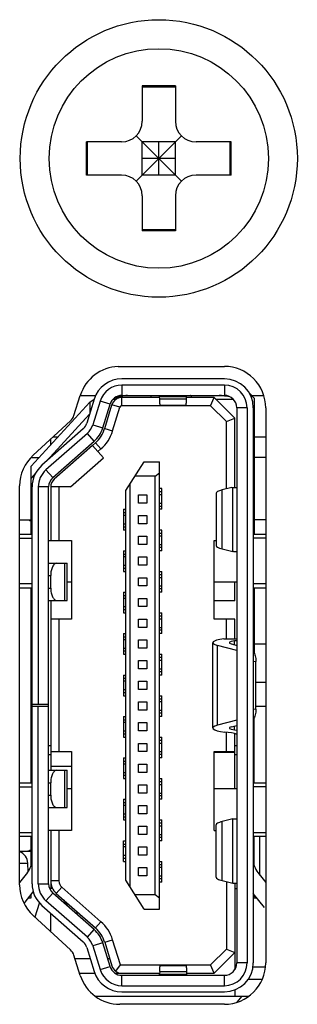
# Model space of a CAD drawing. Header units: millimetres. Extents: x 0 to 3905, y -1166 to 1110.
# Tile 72 of 155: x 1566 to 1573, y 873 to 896. Entities that reach past the tile are written whole.
import ezdxf

# ---------------------------------------------------------------- set-up
doc = ezdxf.new("R2010")
doc.units = ezdxf.units.MM
doc.header["$LTSCALE"] = 65.395
for name, color, linetype in [('101304314_DXF_CONTINUOUS_LINE', 7, 'CONTINUOUS'), ('101304772_DXF_CONTINUOUS_LINE', 7, 'CONTINUOUS'), ('DE-11-004220DXF_CONTINUOUS_LINE', 7, 'CONTINUOUS'), ('DE-11-053560DXF_CONTINUOUS_LINE', 7, 'CONTINUOUS'), ('DE-11-055623DXF_CONTINUOUS_LINE', 7, 'CONTINUOUS'), ('DE-11-061193DXF_CONTINUOUS_LINE', 7, 'CONTINUOUS'), ('DE-13-001392DXF_CONTINUOUS_LINE', 7, 'CONTINUOUS'), ('M_2_DXF_CONTINUOUS_LINE', 7, 'CONTINUOUS'), ('SC-KM3X5B-JMDXF_CONTINUOUS_LINE', 7, 'CONTINUOUS'), ('SC-PSF0M3X6-DXF_CONTINUOUS_LINE', 7, 'CONTINUOUS'), ('ST-S5X8-M3X6DXF_CONTINUOUS_LINE', 7, 'CONTINUOUS')]:
    doc.layers.add(name, color=color, linetype=linetype)

msp = doc.modelspace()

# ---------------------------------------------------------------- linework, layer by layer
at = {"layer": '101304314_DXF_CONTINUOUS_LINE'}
for p, q in [((1571.98, 879.857), (1572.216, 879.857)), ((1572.078, 875.772), (1572.078, 876.707))]:
    msp.add_line(p, q, dxfattribs=at)
at = {"layer": '101304772_DXF_CONTINUOUS_LINE'}
for p, q in [((1571.216, 887.757), (1568.738, 887.757)), ((1568.738, 887.607), (1568.738, 887.357)), ((1571.216, 887.607), (1568.738, 887.607)), ((1571.216, 887.607), (1571.216, 887.357)), ((1568.738, 887.357), (1571.216, 887.357)), ((1571.81, 887.426), (1571.941, 887.294)), ((1566.541, 885.646), (1567.962, 887.193)), ((1568.069, 887.263), (1567.892, 886.689)), ((1567.962, 887.193), (1568.069, 887.263)), ((1567.962, 887.193), (1567.962, 886.916)), ((1568.212, 887.219), (1568.035, 886.645)), ((1568.451, 887.146), (1568.212, 887.219)), ((1568.274, 886.571), (1568.451, 887.146)), ((1568.322, 886.557), (1568.499, 887.131)), ((1568.69, 887.072), (1568.499, 887.131)), ((1568.526, 887.269), (1568.606, 887.269)), ((1568.738, 887.107), (1568.738, 887.307)), ((1569.651, 887.307), (1568.738, 887.307)), ((1570.883, 887.107), (1568.738, 887.107)), ((1569.654, 887.263), (1569.651, 887.329)), ((1569.651, 887.329), (1570.303, 887.329)), ((1570.3, 887.263), (1569.654, 887.263)), ((1569.664, 887.122), (1570.29, 887.122)), ((1570.3, 887.263), (1570.303, 887.329)), ((1570.966, 887.307), (1570.303, 887.307)), ((1570.883, 887.107), (1570.966, 887.307)), ((1570.883, 887.107), (1571.266, 886.724)), ((1570.966, 887.307), (1571.466, 886.807)), ((1571.004, 887.269), (1571.428, 887.269)), ((1571.941, 887.294), (1571.941, 884.007)), ((1567.959, 886.907), (1566.915, 885.77)), ((1568.513, 886.498), (1568.69, 887.072)), ((1571.516, 887.057), (1571.516, 873.657)), ((1571.766, 887.057), (1571.516, 887.057)), ((1571.766, 887.057), (1571.766, 873.657)), ((1571.916, 887.057), (1571.916, 873.657)), ((1571.941, 887.011), (1571.916, 887.036)), ((1568.035, 886.645), (1568.274, 886.571)), ((1571.266, 886.724), (1571.466, 886.807)), ((1571.266, 885.1), (1571.266, 886.724)), ((1571.466, 885.132), (1571.466, 886.807)), ((1567.803, 886.552), (1566.804, 885.672)), ((1567.903, 886.439), (1566.903, 885.56)), ((1568.068, 886.252), (1567.903, 886.439)), ((1568.322, 886.557), (1568.513, 886.498)), ((1567.068, 885.372), (1568.068, 886.252)), ((1568.026, 886.149), (1567.101, 885.334)), ((1568.026, 886.149), (1568.101, 886.214)), ((1568.291, 885.848), (1568.026, 886.149)), ((1568.101, 886.214), (1568.233, 886.064)), ((1568.159, 885.999), (1568.233, 886.064)), ((1567.493, 885.147), (1568.291, 885.848)), ((1568.831, 885.06), (1569.279, 885.757)), ((1569.279, 885.757), (1569.651, 885.757)), ((1569.651, 874.957), (1569.651, 885.757)), ((1566.541, 884.007), (1566.541, 885.646)), ((1566.654, 885.486), (1566.541, 885.363)), ((1566.903, 885.56), (1567.068, 885.372)), ((1569.541, 885.407), (1569.651, 885.484)), ((1568.941, 875.483), (1568.941, 885.231)), ((1569.541, 885.407), (1569.054, 885.407)), ((1569.541, 875.307), (1569.541, 885.407)), ((1566.566, 875.568), (1566.566, 885.147)), ((1566.716, 885.147), (1566.716, 879.897)), ((1566.966, 885.147), (1566.716, 885.147)), ((1566.966, 875.568), (1566.966, 885.147)), ((1567.016, 885.147), (1567.016, 883.857)), ((1567.493, 885.147), (1567.016, 885.147)), ((1567.216, 885.147), (1567.216, 883.857)), ((1568.831, 875.654), (1568.831, 885.06)), ((1569.141, 884.757), (1569.141, 884.957)), ((1569.141, 884.957), (1569.341, 884.957)), ((1569.341, 884.957), (1569.341, 884.757)), ((1569.701, 885.107), (1569.651, 885.107)), ((1569.701, 885.027), (1569.651, 885.027)), ((1569.701, 884.957), (1569.651, 884.957)), ((1569.701, 884.607), (1569.701, 885.107)), ((1571.016, 884.994), (1571.016, 883.733)), ((1571.398, 885.132), (1571.163, 885.075)), ((1571.163, 883.652), (1571.163, 885.075)), ((1571.398, 885.132), (1571.516, 885.132)), ((1571.424, 883.588), (1571.424, 885.132)), ((1569.341, 884.757), (1569.141, 884.757)), ((1569.651, 884.757), (1569.701, 884.757)), ((1568.781, 884.607), (1568.781, 884.107)), ((1568.781, 884.607), (1568.831, 884.607)), ((1568.781, 884.527), (1568.831, 884.527)), ((1569.651, 884.687), (1569.701, 884.687)), ((1569.701, 884.607), (1569.651, 884.607)), ((1568.831, 884.457), (1568.781, 884.457)), ((1568.781, 884.257), (1568.831, 884.257)), ((1569.141, 884.257), (1569.141, 884.457)), ((1569.141, 884.457), (1569.341, 884.457)), ((1569.341, 884.257), (1569.141, 884.257)), ((1569.341, 884.457), (1569.341, 884.257)), ((1566.266, 884.007), (1566.566, 884.007)), ((1568.781, 884.187), (1568.831, 884.187)), ((1568.831, 884.107), (1568.781, 884.107)), ((1569.701, 884.107), (1569.651, 884.107)), ((1569.701, 884.027), (1569.651, 884.027)), ((1569.701, 883.607), (1569.701, 884.107)), ((1571.916, 884.007), (1572.216, 884.007)), ((1566.266, 883.907), (1566.566, 883.907)), ((1566.966, 883.857), (1567.516, 883.857)), ((1567.516, 883.857), (1567.516, 881.957)), ((1569.141, 883.757), (1569.141, 883.957)), ((1569.141, 883.957), (1569.341, 883.957)), ((1569.341, 883.957), (1569.341, 883.757)), ((1569.701, 883.957), (1569.651, 883.957)), ((1570.966, 881.957), (1570.966, 883.857)), ((1570.966, 883.857), (1571.016, 883.857)), ((1572.216, 883.907), (1571.916, 883.907)), ((1568.781, 883.607), (1568.781, 883.107)), ((1568.781, 883.607), (1568.831, 883.607)), ((1569.341, 883.757), (1569.141, 883.757)), ((1569.651, 883.757), (1569.701, 883.757)), ((1569.701, 883.687), (1569.651, 883.687)), ((1569.701, 883.607), (1569.651, 883.607)), ((1571.163, 883.652), (1571.424, 883.588)), ((1571.516, 883.582), (1571.444, 883.582)), ((1566.966, 883.307), (1567.416, 883.307)), ((1567.362, 882.407), (1567.362, 883.307)), ((1567.416, 882.407), (1567.416, 883.307)), ((1568.781, 883.527), (1568.831, 883.527)), ((1568.831, 883.457), (1568.781, 883.457)), ((1569.141, 883.257), (1569.141, 883.457)), ((1569.141, 883.457), (1569.341, 883.457)), ((1569.341, 883.457), (1569.341, 883.257)), ((1568.781, 883.257), (1568.831, 883.257)), ((1568.781, 883.187), (1568.831, 883.187)), ((1568.781, 883.107), (1568.831, 883.107)), ((1569.341, 883.257), (1569.141, 883.257)), ((1569.651, 883.107), (1569.701, 883.107)), ((1569.701, 882.607), (1569.701, 883.107)), ((1566.966, 883.007), (1567.016, 883.007)), ((1567.016, 882.707), (1567.016, 883.007)), ((1567.416, 882.857), (1567.516, 882.857)), ((1569.141, 882.757), (1569.141, 882.957)), ((1569.141, 882.957), (1569.341, 882.957)), ((1569.341, 882.957), (1569.341, 882.757)), ((1569.701, 883.027), (1569.651, 883.027)), ((1569.701, 882.957), (1569.651, 882.957)), ((1570.966, 882.857), (1571.516, 882.857)), ((1571.466, 882.397), (1571.466, 882.857)), ((1566.566, 882.807), (1566.266, 882.807)), ((1566.566, 882.707), (1566.266, 882.707)), ((1566.541, 878.007), (1566.541, 882.707)), ((1566.966, 882.707), (1567.016, 882.707)), ((1568.781, 882.607), (1568.781, 882.107)), ((1568.781, 882.607), (1568.831, 882.607)), ((1569.341, 882.757), (1569.141, 882.757)), ((1569.651, 882.757), (1569.701, 882.757)), ((1569.701, 882.687), (1569.651, 882.687)), ((1569.701, 882.607), (1569.651, 882.607)), ((1572.216, 882.807), (1571.916, 882.807)), ((1572.216, 882.707), (1571.916, 882.707)), ((1571.941, 882.707), (1571.941, 881.132)), ((1566.966, 882.407), (1567.416, 882.407)), ((1567.016, 882.407), (1567.016, 878.307)), ((1568.781, 882.527), (1568.831, 882.527)), ((1568.831, 882.457), (1568.781, 882.457)), ((1569.141, 882.257), (1569.141, 882.457)), ((1569.141, 882.457), (1569.341, 882.457)), ((1569.341, 882.457), (1569.341, 882.257)), ((1571.466, 882.397), (1570.966, 882.397)), ((1568.781, 882.257), (1568.831, 882.257)), ((1568.781, 882.187), (1568.831, 882.187)), ((1568.781, 882.107), (1568.831, 882.107)), ((1569.341, 882.257), (1569.141, 882.257)), ((1569.651, 882.107), (1569.701, 882.107)), ((1569.701, 881.607), (1569.701, 882.107)), ((1567.516, 881.957), (1567.016, 881.957)), ((1567.216, 881.957), (1567.216, 878.757)), ((1569.141, 881.757), (1569.141, 881.957)), ((1569.141, 881.957), (1569.341, 881.957)), ((1569.341, 881.957), (1569.341, 881.757)), ((1569.701, 882.027), (1569.651, 882.027)), ((1569.701, 881.957), (1569.651, 881.957)), ((1571.466, 881.957), (1570.966, 881.957)), ((1571.266, 881.482), (1571.266, 881.957)), ((1571.466, 881.482), (1571.466, 881.957)), ((1569.341, 881.757), (1569.141, 881.757)), ((1569.651, 881.757), (1569.701, 881.757)), ((1569.701, 881.687), (1569.651, 881.687)), ((1568.781, 881.607), (1568.781, 881.107)), ((1568.781, 881.607), (1568.831, 881.607)), ((1568.781, 881.527), (1568.831, 881.527)), ((1568.831, 881.457), (1568.781, 881.457)), ((1569.141, 881.257), (1569.141, 881.457)), ((1569.141, 881.457), (1569.341, 881.457)), ((1569.341, 881.457), (1569.341, 881.257)), ((1569.701, 881.607), (1569.651, 881.607)), ((1571.2, 881.482), (1571.516, 881.482)), ((1571.516, 881.436), (1571.462, 881.429)), ((1571.462, 881.337), (1571.462, 881.429)), ((1568.781, 881.257), (1568.831, 881.257)), ((1568.781, 881.187), (1568.831, 881.187)), ((1569.341, 881.257), (1569.141, 881.257)), ((1570.936, 879.328), (1570.936, 881.387)), ((1571.049, 879.395), (1571.049, 881.32)), ((1571.514, 881.195), (1571.049, 881.32)), ((1571.385, 881.358), (1571.516, 881.323)), ((1568.781, 881.107), (1568.831, 881.107)), ((1569.141, 880.757), (1569.141, 880.957)), ((1569.141, 880.957), (1569.341, 880.957)), ((1569.341, 880.957), (1569.341, 880.757)), ((1569.651, 881.107), (1569.701, 881.107)), ((1569.701, 881.027), (1569.651, 881.027)), ((1569.701, 880.957), (1569.651, 880.957)), ((1569.701, 880.607), (1569.701, 881.107)), ((1571.98, 880.936), (1571.916, 880.928)), ((1571.98, 879.779), (1571.98, 880.936)), ((1569.341, 880.757), (1569.141, 880.757)), ((1569.651, 880.757), (1569.701, 880.757)), ((1569.701, 880.687), (1569.651, 880.687)), ((1568.781, 880.607), (1568.781, 880.107)), ((1568.781, 880.607), (1568.831, 880.607)), ((1568.781, 880.527), (1568.831, 880.527)), ((1568.831, 880.457), (1568.781, 880.457)), ((1569.141, 880.257), (1569.141, 880.457)), ((1569.141, 880.457), (1569.341, 880.457)), ((1569.341, 880.457), (1569.341, 880.257)), ((1569.701, 880.607), (1569.651, 880.607)), ((1568.781, 880.257), (1568.831, 880.257)), ((1569.341, 880.257), (1569.141, 880.257)), ((1568.781, 880.187), (1568.831, 880.187)), ((1568.781, 880.107), (1568.831, 880.107)), ((1569.651, 880.107), (1569.701, 880.107)), ((1569.701, 880.027), (1569.651, 880.027)), ((1569.701, 879.607), (1569.701, 880.107)), ((1566.966, 879.897), (1566.566, 879.897)), ((1566.566, 879.857), (1566.966, 879.857)), ((1566.716, 875.568), (1566.716, 879.857)), ((1569.141, 879.757), (1569.141, 879.957)), ((1569.141, 879.957), (1569.341, 879.957)), ((1569.341, 879.757), (1569.141, 879.757)), ((1569.341, 879.957), (1569.341, 879.757)), ((1569.701, 879.957), (1569.651, 879.957)), ((1569.651, 879.757), (1569.701, 879.757)), ((1571.916, 879.787), (1571.98, 879.779)), ((1568.781, 879.607), (1568.781, 879.107)), ((1568.781, 879.607), (1568.831, 879.607)), ((1568.781, 879.527), (1568.831, 879.527)), ((1569.701, 879.687), (1569.651, 879.687)), ((1569.701, 879.607), (1569.651, 879.607)), ((1571.514, 879.52), (1571.049, 879.395)), ((1571.941, 878.007), (1571.941, 879.583)), ((1568.831, 879.457), (1568.781, 879.457)), ((1568.781, 879.257), (1568.831, 879.257)), ((1569.141, 879.257), (1569.141, 879.457)), ((1569.141, 879.457), (1569.341, 879.457)), ((1569.341, 879.257), (1569.141, 879.257)), ((1569.341, 879.457), (1569.341, 879.257)), ((1571.385, 879.357), (1571.516, 879.392)), ((1571.462, 879.286), (1571.462, 879.378)), ((1571.462, 879.286), (1571.516, 879.279)), ((1568.781, 879.187), (1568.831, 879.187)), ((1568.781, 879.107), (1568.831, 879.107)), ((1569.651, 879.107), (1569.701, 879.107)), ((1569.701, 879.027), (1569.651, 879.027)), ((1569.701, 878.607), (1569.701, 879.107)), ((1571.391, 879.209), (1571.229, 879.229)), ((1571.266, 878.757), (1571.266, 879.224)), ((1571.466, 877.857), (1571.466, 879.195)), ((1571.516, 879.182), (1571.502, 879.182)), ((1566.566, 878.896), (1566.541, 878.896)), ((1567.016, 878.896), (1566.966, 878.896)), ((1569.141, 878.757), (1569.141, 878.957)), ((1569.141, 878.957), (1569.341, 878.957)), ((1569.341, 878.957), (1569.341, 878.757)), ((1569.701, 878.957), (1569.651, 878.957)), ((1571.516, 878.896), (1571.466, 878.896)), ((1571.941, 878.896), (1571.916, 878.896)), ((1566.541, 878.684), (1566.566, 878.684)), ((1566.966, 878.684), (1567.016, 878.684)), ((1567.016, 878.757), (1567.516, 878.757)), ((1567.516, 878.757), (1567.516, 876.857)), ((1568.781, 878.607), (1568.781, 878.107)), ((1568.781, 878.607), (1568.831, 878.607)), ((1569.341, 878.757), (1569.141, 878.757)), ((1569.651, 878.757), (1569.701, 878.757)), ((1569.701, 878.687), (1569.651, 878.687)), ((1569.701, 878.607), (1569.651, 878.607)), ((1570.966, 876.857), (1570.966, 878.757)), ((1570.966, 878.757), (1571.466, 878.757)), ((1571.466, 878.736), (1570.966, 878.736)), ((1571.466, 878.684), (1571.516, 878.684)), ((1571.916, 878.684), (1571.941, 878.684)), ((1566.966, 878.307), (1567.416, 878.307)), ((1567.516, 878.401), (1567.016, 878.401)), ((1567.362, 877.407), (1567.362, 878.307)), ((1567.416, 877.407), (1567.416, 878.307)), ((1568.781, 878.527), (1568.831, 878.527)), ((1568.831, 878.457), (1568.781, 878.457)), ((1569.141, 878.257), (1569.141, 878.457)), ((1569.141, 878.457), (1569.341, 878.457)), ((1569.341, 878.457), (1569.341, 878.257)), ((1568.781, 878.257), (1568.831, 878.257)), ((1568.781, 878.187), (1568.831, 878.187)), ((1568.781, 878.107), (1568.831, 878.107)), ((1569.341, 878.257), (1569.141, 878.257)), ((1569.651, 878.107), (1569.701, 878.107)), ((1569.701, 877.607), (1569.701, 878.107)), ((1566.266, 878.007), (1566.566, 878.007)), ((1566.266, 877.907), (1566.566, 877.907)), ((1566.966, 878.007), (1567.016, 878.007)), ((1567.016, 877.707), (1567.016, 878.007)), ((1567.516, 877.857), (1567.416, 877.857)), ((1569.141, 877.757), (1569.141, 877.957)), ((1569.141, 877.957), (1569.341, 877.957)), ((1569.341, 877.957), (1569.341, 877.757)), ((1569.701, 878.027), (1569.651, 878.027)), ((1569.701, 877.957), (1569.651, 877.957)), ((1571.516, 877.857), (1570.966, 877.857)), ((1571.916, 878.007), (1572.216, 878.007)), ((1572.216, 877.907), (1571.916, 877.907)), ((1566.966, 877.707), (1567.016, 877.707)), ((1568.781, 877.607), (1568.781, 877.107)), ((1568.781, 877.607), (1568.831, 877.607)), ((1569.341, 877.757), (1569.141, 877.757)), ((1569.651, 877.757), (1569.701, 877.757)), ((1569.701, 877.687), (1569.651, 877.687)), ((1569.701, 877.607), (1569.651, 877.607)), ((1566.966, 877.407), (1567.416, 877.407)), ((1568.781, 877.527), (1568.831, 877.527)), ((1568.831, 877.457), (1568.781, 877.457)), ((1569.141, 877.257), (1569.141, 877.457)), ((1569.141, 877.457), (1569.341, 877.457)), ((1569.341, 877.457), (1569.341, 877.257)), ((1568.781, 877.257), (1568.831, 877.257)), ((1568.781, 877.187), (1568.831, 877.187)), ((1569.341, 877.257), (1569.141, 877.257)), ((1571.422, 877.132), (1571.163, 877.069)), ((1571.422, 877.132), (1571.516, 877.132)), ((1571.424, 875.582), (1571.424, 877.132)), ((1568.781, 877.107), (1568.831, 877.107)), ((1569.141, 876.757), (1569.141, 876.957)), ((1569.141, 876.957), (1569.341, 876.957)), ((1569.341, 876.957), (1569.341, 876.757)), ((1569.651, 877.107), (1569.701, 877.107)), ((1569.701, 877.027), (1569.651, 877.027)), ((1569.701, 876.957), (1569.651, 876.957)), ((1569.701, 876.607), (1569.701, 877.107)), ((1571.016, 875.727), (1571.016, 876.988)), ((1571.163, 875.646), (1571.163, 877.069)), ((1566.266, 876.807), (1566.566, 876.807)), ((1566.566, 876.707), (1566.266, 876.707)), ((1566.541, 875.996), (1566.541, 876.707)), ((1567.516, 876.857), (1566.966, 876.857)), ((1567.016, 876.857), (1567.016, 875.457)), ((1567.216, 876.857), (1567.216, 875.636)), ((1569.341, 876.757), (1569.141, 876.757)), ((1569.651, 876.757), (1569.701, 876.757)), ((1569.701, 876.687), (1569.651, 876.687)), ((1570.966, 876.857), (1571.016, 876.857)), ((1571.916, 876.807), (1572.216, 876.807)), ((1572.216, 876.707), (1571.916, 876.707)), ((1571.941, 875.996), (1571.941, 876.707)), ((1568.781, 876.107), (1568.781, 876.607)), ((1568.781, 876.607), (1568.831, 876.607)), ((1568.781, 876.527), (1568.831, 876.527)), ((1568.831, 876.457), (1568.781, 876.457)), ((1569.141, 876.257), (1569.141, 876.457)), ((1569.141, 876.457), (1569.341, 876.457)), ((1569.341, 876.457), (1569.341, 876.257)), ((1569.701, 876.607), (1569.651, 876.607)), ((1568.781, 876.257), (1568.831, 876.257)), ((1568.781, 876.187), (1568.831, 876.187)), ((1569.341, 876.257), (1569.141, 876.257)), ((1568.781, 876.107), (1568.831, 876.107)), ((1569.141, 875.757), (1569.141, 875.957)), ((1569.141, 875.957), (1569.341, 875.957)), ((1569.341, 875.957), (1569.341, 875.757)), ((1569.651, 876.107), (1569.701, 876.107)), ((1569.701, 876.027), (1569.651, 876.027)), ((1569.701, 875.957), (1569.651, 875.957)), ((1569.701, 875.607), (1569.701, 876.107)), ((1566.458, 875.841), (1566.266, 875.598)), ((1569.341, 875.757), (1569.141, 875.757)), ((1569.651, 875.757), (1569.701, 875.757)), ((1569.701, 875.687), (1569.651, 875.687)), ((1572.024, 875.841), (1572.216, 875.598)), ((1566.716, 875.568), (1566.966, 875.568)), ((1567.058, 875.457), (1566.987, 875.457)), ((1567.216, 875.636), (1567.016, 875.636)), ((1567.152, 875.335), (1567.284, 875.486)), ((1568.233, 874.651), (1567.284, 875.486)), ((1569.279, 874.957), (1568.831, 875.654)), ((1569.701, 875.607), (1569.651, 875.607)), ((1571.163, 875.646), (1571.422, 875.582)), ((1571.266, 875.621), (1571.266, 873.99)), ((1571.422, 875.582), (1571.516, 875.582)), ((1571.466, 875.582), (1571.466, 873.492)), ((1571.466, 875.457), (1571.51, 875.457)), ((1566.374, 875.089), (1566.595, 875.369)), ((1566.485, 875.23), (1566.541, 875.23)), ((1566.541, 875.23), (1566.541, 875.301)), ((1567.068, 875.343), (1566.903, 875.155)), ((1568.068, 874.463), (1567.068, 875.343)), ((1567.152, 875.335), (1568.101, 874.5)), ((1569.054, 875.307), (1569.541, 875.307)), ((1569.541, 875.307), (1569.651, 875.23)), ((1572.183, 874.995), (1571.916, 875.332)), ((1571.941, 875.23), (1571.941, 875.301)), ((1571.941, 875.23), (1571.997, 875.23)), ((1566.641, 874.771), (1566.747, 875.099)), ((1566.804, 875.042), (1567.803, 874.163)), ((1567.903, 874.275), (1566.903, 875.155)), ((1567.335, 875.174), (1567.414, 875.039)), ((1567.016, 874.412), (1567.016, 874.857)), ((1567.695, 874.857), (1567.62, 874.857)), ((1569.279, 874.957), (1569.651, 874.957)), ((1568.101, 874.5), (1568.233, 874.651)), ((1567.903, 874.275), (1568.068, 874.463)), ((1567.892, 874.026), (1568.069, 873.451)), ((1568.274, 874.143), (1568.035, 874.07)), ((1568.035, 874.07), (1568.212, 873.496)), ((1568.451, 873.569), (1568.274, 874.143)), ((1568.322, 874.158), (1568.513, 874.217)), ((1568.322, 874.158), (1568.499, 873.584)), ((1568.701, 873.607), (1568.513, 874.217)), ((1571.266, 873.99), (1570.883, 873.607)), ((1570.966, 873.407), (1571.466, 873.907)), ((1571.266, 873.99), (1571.466, 873.907)), ((1567.975, 873.757), (1567.606, 873.757)), ((1568.212, 873.496), (1568.451, 873.569)), ((1568.445, 873.757), (1568.393, 873.757)), ((1568.589, 873.456), (1568.701, 873.607)), ((1568.701, 873.607), (1570.883, 873.607)), ((1569.664, 873.591), (1570.29, 873.591)), ((1570.966, 873.407), (1570.883, 873.607)), ((1571.499, 873.557), (1571.466, 873.557)), ((1571.766, 873.657), (1571.516, 873.657)), ((1572.209, 873.557), (1571.908, 873.557)), ((1567.716, 873.407), (1568.084, 873.407)), ((1568.573, 873.407), (1569.651, 873.407)), ((1568.738, 873.107), (1568.738, 873.357)), ((1568.738, 873.357), (1571.216, 873.357)), ((1569.654, 873.451), (1569.651, 873.385)), ((1569.651, 873.385), (1570.303, 873.385)), ((1569.654, 873.451), (1570.3, 873.451)), ((1570.3, 873.451), (1570.303, 873.385)), ((1570.303, 873.407), (1570.966, 873.407)), ((1571.216, 873.107), (1571.216, 873.357)), ((1568.738, 873.107), (1571.216, 873.107)), ((1572.131, 873.257), (1571.79, 873.257)), ((1568.087, 872.857), (1571.814, 872.857)), ((1568.738, 872.957), (1571.216, 872.957)), ((1571.466, 873.004), (1571.466, 872.857)), ((1571.641, 872.857), (1571.521, 872.707))]:
    msp.add_line(p, q, dxfattribs=at)
for centre, radius, start, end in [((1568.738, 887.057), 0.7, 90, 162.8973), ((1568.738, 887.057), 0.55, 90, 162.8973), ((1571.216, 887.057), 0.7, 360, 90), ((1571.216, 887.057), 0.55, 0, 90), ((1568.738, 887.057), 0.3, 90, 162.8973), ((1568.936, 886.306), 1.052, 97.8745, 102.4159), ((1568.927, 886.375), 0.982, 93.0476, 97.86), ((1570.984, 885.316), 2.042, 85.3753, 86.9414), ((1570.977, 885.24), 2.117, 82.3346, 85.3652), ((1571.216, 887.057), 0.3, 360, 90), ((1570.958, 885.098), 2.261, 79.9496, 82.3308), ((1568.738, 887.057), 0.25, 90, 162.8973), ((1568.956, 886.215), 1.146, 102.3933, 104.5022), ((1568.738, 887.057), 0.05, 89.9909, 162.8973), ((1567.605, 886.777), 0.3, 311.3478, 342.8973), ((1567.605, 886.777), 0.45, 311.3478, 342.8973), ((1567.605, 886.777), 0.7, 311.3478, 342.8973), ((1567.605, 886.777), 0.75, 311.3478, 342.8973), ((1567.605, 886.777), 0.95, 311.3478, 342.8973), ((1567.266, 885.147), 0.7, 131.3478, 180), ((1567.266, 885.147), 0.55, 131.3478, 180), ((1567.266, 885.147), 0.3, 131.3478, 180), ((1567.266, 885.147), 0.25, 131.3478, 180), ((1566.066, 876.151), 0.5, 321.6625, 0), ((1572.416, 876.151), 0.5, 180, 218.3375), ((1567.266, 875.568), 0.7, 180, 228.6522), ((1567.266, 875.568), 0.55, 180, 228.6522), ((1567.266, 875.568), 0.3, 180, 228.6522), ((1567.416, 875.636), 0.4, 180, 228.6522), ((1567.416, 875.636), 0.2, 180, 228.6522), ((1571.509, 875.307), 0.15, 87.4301, 89.988), ((1567.605, 873.937), 0.75, 17.1027, 48.6522), ((1567.605, 873.937), 0.95, 17.1027, 48.6522), ((1567.605, 873.937), 0.45, 17.1027, 48.6522), ((1567.605, 873.937), 0.7, 17.1027, 48.6522), ((1567.605, 873.937), 0.3, 17.1027, 48.6522), ((1568.738, 873.657), 0.3, 197.1027, 270), ((1568.738, 873.657), 0.25, 197.1027, 270), ((1571.216, 873.657), 0.7, 270, 0), ((1571.216, 873.657), 0.55, 270, 0), ((1571.216, 873.657), 0.3, 270, 0), ((1568.738, 873.657), 0.7, 197.1027, 270), ((1568.738, 873.657), 0.55, 197.1027, 270)]:
    msp.add_arc(centre, radius, start, end, dxfattribs=at)
for centre, major_axis, ratio, start_param, end_param in [((1571.816, 884.994), (0.8, 0), 0.17442, 2.525736, 3.141593), ((1571.816, 883.733), (0.8, 0), 0.174597, -3.141593, -2.525736), ((1571.016, 883.537), (0.5, 0), 0.174597, 0.544226, 0.615856), ((1571.636, 881.387), (0.7, 0), 0.174597, 2.242772, 3.717551), ((1571.636, 881.387), (0.3, 0), 0.174597, 2.191411, 3.717551), ((1571.636, 879.328), (0.7, 0), 0.17442, 2.565634, 4.091775), ((1571.636, 879.328), (0.3, 0), 0.17442, 2.565634, 4.091775), ((1571.216, 879.166), (0.3, 0), 0.17442, 6.594585, 7.233367)]:
    msp.add_ellipse(centre, major_axis=major_axis, ratio=ratio, start_param=start_param, end_param=end_param, dxfattribs=at)
for points in [[(1569.442, 887.341), (1569.442, 887.338), (1569.441, 887.336), (1569.441, 887.333)], [(1569.441, 887.333), (1569.441, 887.331), (1569.442, 887.328), (1569.442, 887.326)]]:
    msp.add_open_spline(points, degree=3, dxfattribs=at)
for points, knots in [([(1569.647, 887.357), (1569.648, 887.357), (1569.648, 887.354), (1569.649, 887.349), (1569.65, 887.34), (1569.651, 887.333), (1569.651, 887.329)], [0, 0, 0, 0, 0.07079, 0.260597, 0.571412, 1, 1, 1, 1]), ([(1570.303, 887.329), (1570.303, 887.333), (1570.304, 887.34), (1570.305, 887.349), (1570.306, 887.354), (1570.306, 887.357), (1570.307, 887.357)], [0, 0, 0, 0, 0.428589, 0.739404, 0.92921, 1, 1, 1, 1]), ([(1570.421, 887.333), (1570.421, 887.339), (1570.417, 887.352), (1570.404, 887.356), (1570.398, 887.357)], [0, 0, 0, 0, 0.488107, 1, 1, 1, 1]), ([(1568.669, 887.324), (1568.658, 887.321), (1568.615, 887.309), (1568.572, 887.295), (1568.54, 887.283)], [0, 0, 0, 0, 0.247041, 1, 1, 1, 1]), ([(1569.442, 887.326), (1569.442, 887.324), (1569.444, 887.318), (1569.446, 887.312), (1569.448, 887.307)], [0, 0, 0, 0, 0.225966, 1, 1, 1, 1]), ([(1569.664, 887.122), (1569.663, 887.122), (1569.662, 887.127), (1569.661, 887.132), (1569.66, 887.144), (1569.658, 887.159), (1569.657, 887.179), (1569.655, 887.214), (1569.654, 887.243), (1569.654, 887.263)], [0, 0, 0, 0, 0.018204, 0.066386, 0.145611, 0.255859, 0.396864, 0.568295, 1, 1, 1, 1]), ([(1570.29, 887.122), (1570.291, 887.122), (1570.292, 887.127), (1570.293, 887.132), (1570.294, 887.144), (1570.296, 887.159), (1570.297, 887.179), (1570.298, 887.214), (1570.3, 887.243), (1570.3, 887.263)], [0, 0, 0, 0, 0.018207, 0.066388, 0.145611, 0.255854, 0.396857, 0.568293, 1, 1, 1, 1]), ([(1570.415, 887.307), (1570.416, 887.31), (1570.419, 887.318), (1570.421, 887.327), (1570.421, 887.333)], [0, 0, 0, 0, 0.288008, 1, 1, 1, 1]), ([(1567.166, 883.307), (1567.145, 883.307), (1567.112, 883.292), (1567.08, 883.256), (1567.049, 883.203), (1567.023, 883.119), (1567.016, 883.046), (1567.016, 883.007)], [0, 0, 0, 0, 0.17096, 0.275983, 0.396873, 0.680734, 1, 1, 1, 1]), ([(1567.016, 882.707), (1567.016, 882.669), (1567.023, 882.596), (1567.049, 882.512), (1567.08, 882.459), (1567.112, 882.423), (1567.145, 882.407), (1567.166, 882.407)], [0, 0, 0, 0, 0.319266, 0.603128, 0.724017, 0.82904, 1, 1, 1, 1]), ([(1571.916, 881.176), (1571.939, 881.144), (1571.971, 881.065), (1571.98, 880.981), (1571.98, 880.936)], [0, 0, 0, 0, 0.463332, 1, 1, 1, 1]), ([(1571.98, 879.779), (1571.98, 879.734), (1571.971, 879.65), (1571.939, 879.57), (1571.916, 879.539)], [0, 0, 0, 0, 0.536673, 1, 1, 1, 1]), ([(1567.166, 878.307), (1567.145, 878.307), (1567.112, 878.292), (1567.08, 878.256), (1567.049, 878.203), (1567.023, 878.119), (1567.016, 878.046), (1567.016, 878.007)], [0, 0, 0, 0, 0.17096, 0.275983, 0.396873, 0.680734, 1, 1, 1, 1]), ([(1567.016, 877.707), (1567.016, 877.669), (1567.023, 877.596), (1567.049, 877.512), (1567.08, 877.459), (1567.112, 877.423), (1567.145, 877.407), (1567.166, 877.407)], [0, 0, 0, 0, 0.319266, 0.603128, 0.724017, 0.82904, 1, 1, 1, 1]), ([(1571.163, 877.069), (1571.142, 877.063), (1571.104, 877.052), (1571.053, 877.032), (1571.016, 877.007), (1571.016, 876.988)], [0, 0, 0, 0, 0.381462, 0.67285, 1, 1, 1, 1]), ([(1571.016, 875.727), (1571.016, 875.708), (1571.053, 875.682), (1571.104, 875.662), (1571.142, 875.651), (1571.163, 875.646)], [0, 0, 0, 0, 0.32725, 0.618608, 1, 1, 1, 1]), ([(1569.654, 873.451), (1569.654, 873.471), (1569.655, 873.499), (1569.657, 873.534), (1569.658, 873.554), (1569.66, 873.57), (1569.661, 873.581), (1569.662, 873.587), (1569.663, 873.591), (1569.664, 873.591)], [0, 0, 0, 0, 0.431705, 0.603136, 0.744141, 0.854389, 0.933613, 0.981795, 1, 1, 1, 1]), ([(1570.29, 873.591), (1570.291, 873.591), (1570.292, 873.587), (1570.293, 873.581), (1570.294, 873.57), (1570.296, 873.554), (1570.297, 873.534), (1570.299, 873.499), (1570.3, 873.471), (1570.3, 873.451)], [0, 0, 0, 0, 0.018205, 0.066387, 0.145612, 0.25586, 0.396865, 0.568296, 1, 1, 1, 1]), ([(1569.647, 873.357), (1569.648, 873.357), (1569.648, 873.361), (1569.649, 873.365), (1569.65, 873.375), (1569.651, 873.381), (1569.651, 873.385)], [0, 0, 0, 0, 0.070794, 0.260597, 0.571411, 1, 1, 1, 1]), ([(1570.303, 873.385), (1570.303, 873.381), (1570.304, 873.375), (1570.305, 873.365), (1570.306, 873.361), (1570.306, 873.357), (1570.307, 873.357)], [0, 0, 0, 0, 0.428587, 0.7394, 0.929204, 1, 1, 1, 1])]:
    msp.add_open_spline(points, degree=3, knots=knots, dxfattribs=at)
at = {"layer": 'DE-11-004220DXF_CONTINUOUS_LINE'}
for p, q in [((1567.732, 887.357), (1568.106, 887.357)), ((1571.879, 887.357), (1572.168, 887.357)), ((1567.076, 886.357), (1567.195, 886.357)), ((1571.941, 886.357), (1572.216, 886.357))]:
    msp.add_line(p, q, dxfattribs=at)
at = {"layer": 'DE-11-053560DXF_CONTINUOUS_LINE'}
for p, q in [((1566.536, 885.857), (1566.735, 885.857)), ((1572.216, 885.857), (1571.941, 885.857)), ((1566.266, 884.357), (1566.541, 884.357)), ((1572.216, 884.357), (1571.941, 884.357))]:
    msp.add_line(p, q, dxfattribs=at)
at = {"layer": 'DE-11-055623DXF_CONTINUOUS_LINE'}
for p, q in [((1568.65, 888.057), (1571.216, 888.057)), ((1567.579, 886.873), (1567.732, 887.358)), ((1572.216, 887.057), (1572.216, 873.657)), ((1566.59, 885.912), (1567.496, 886.742)), ((1566.266, 875.539), (1566.266, 885.175)), ((1567.496, 873.972), (1566.59, 874.802)), ((1567.732, 873.356), (1567.579, 873.841)), ((1571.216, 872.657), (1568.686, 872.657))]:
    msp.add_line(p, q, dxfattribs=at)
msp.add_circle((1569.631, 893.077), 3.35, dxfattribs=at)
for centre, radius, start, end in [((1568.686, 887.057), 1, 92.0526, 162.4744), ((1571.216, 887.057), 1, 0, 90.0143), ((1567.293, 886.964), 0.3, 312.5104, 342.4744), ((1567.266, 885.175), 1, 132.5104, 180), ((1567.266, 875.539), 1, 180, 227.4896), ((1567.293, 873.751), 0.3, 17.5256, 47.4896), ((1571.216, 873.657), 1, 270, 0), ((1568.686, 873.657), 1, 197.5256, 270)]:
    msp.add_arc(centre, radius, start, end, dxfattribs=at)
at = {"layer": 'DE-11-061193DXF_CONTINUOUS_LINE'}
msp.add_line((1571.941, 881.357), (1572.216, 881.357), dxfattribs=at)
at = {"layer": 'DE-13-001392DXF_CONTINUOUS_LINE'}
for p in [(1566.266, 876.068), (1566.47, 875.856)]:
    msp.add_line(p, (1566.462, 876.068), dxfattribs=at)
msp.add_arc((1566.162, 876.057), 0.3, 2, 69.7469, dxfattribs=at)
at = {"layer": 'M_2_DXF_CONTINUOUS_LINE'}
msp.add_line((1571.98, 880.437), (1572.216, 880.437), dxfattribs=at)
at = {"layer": 'SC-KM3X5B-JMDXF_CONTINUOUS_LINE'}
for p, q in [((1569.231, 894.827), (1569.231, 893.977)), ((1570.031, 894.827), (1569.231, 894.827)), ((1570.031, 894.8), (1569.231, 894.8)), ((1570.031, 894.827), (1570.031, 893.977)), ((1569.085, 892.531), (1570.178, 893.624)), ((1570.178, 892.531), (1569.085, 893.624)), ((1567.881, 892.677), (1567.881, 893.477)), ((1568.731, 893.477), (1567.881, 893.477)), ((1567.909, 892.677), (1567.909, 893.477)), ((1569.231, 892.677), (1569.231, 893.477)), ((1570.031, 893.477), (1569.231, 893.477)), ((1569.631, 892.677), (1569.631, 893.477)), ((1570.031, 892.677), (1570.031, 893.477)), ((1571.381, 893.477), (1570.531, 893.477)), ((1571.354, 892.677), (1571.354, 893.477)), ((1571.381, 892.677), (1571.381, 893.477)), ((1570.031, 893.077), (1569.231, 893.077)), ((1568.731, 892.677), (1567.881, 892.677)), ((1570.031, 892.677), (1569.231, 892.677)), ((1571.381, 892.677), (1570.531, 892.677)), ((1569.231, 892.177), (1569.231, 891.327)), ((1570.031, 892.177), (1570.031, 891.327)), ((1570.031, 891.355), (1569.231, 891.355)), ((1570.031, 891.327), (1569.231, 891.327))]:
    msp.add_line(p, q, dxfattribs=at)
msp.add_circle((1569.631, 893.077), 2.65, dxfattribs=at)
for centre, start, end in [((1568.731, 893.977), 270, 0), ((1570.531, 893.977), 180, 270), ((1568.731, 892.177), 0, 90), ((1570.531, 892.177), 90, 180)]:
    msp.add_arc(centre, 0.5, start, end, dxfattribs=at)
at = {"layer": 'SC-PSF0M3X6-DXF_CONTINUOUS_LINE'}
msp.add_line((1567.011, 886.298), (1567.011, 886.158), dxfattribs=at)
at = {"layer": 'ST-S5X8-M3X6DXF_CONTINUOUS_LINE'}
msp.add_line((1566.266, 876.357), (1566.541, 876.357), dxfattribs=at)
for points in [[(1566.466, 884.357), (1566.472, 884.355), (1566.498, 884.346), (1566.523, 884.336), (1566.541, 884.328)], [(1566.466, 876.357), (1566.472, 876.359), (1566.498, 876.368), (1566.523, 876.379), (1566.541, 876.387)]]:
    msp.add_open_spline(points, degree=3, knots=[0, 0, 0, 0, 0.247417, 1, 1, 1, 1], dxfattribs=at)

doc.saveas('drawing.dxf')
